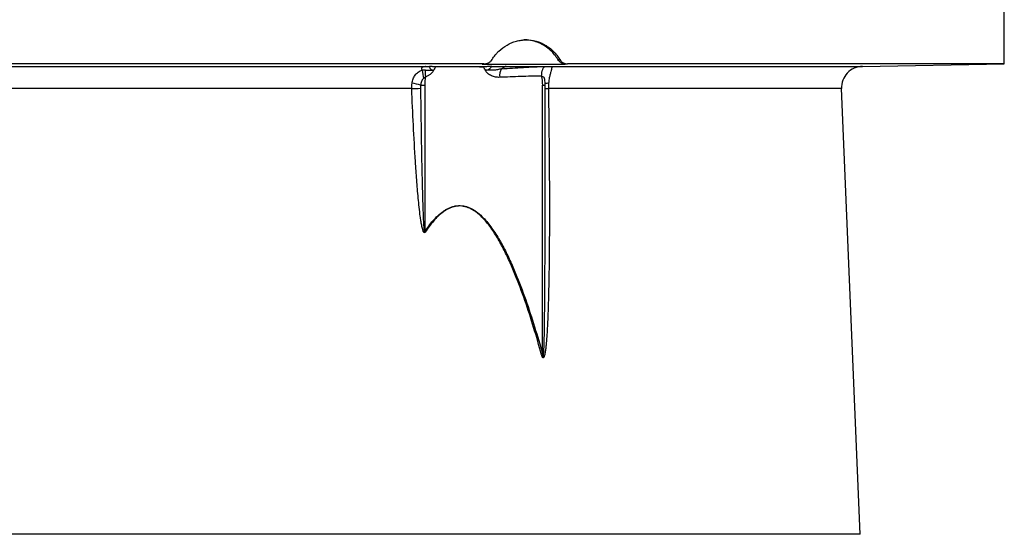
# Model space of a CAD drawing. Header units: millimetres. Extents: x 1760 to 3240, y 826 to 4276.
# Tile 5 of 10: x 2427 to 2888, y 1947 to 2188. Entities that reach past the tile are written whole.
import ezdxf

# ---------------------------------------------------------------- set-up
doc = ezdxf.new("R2010")
doc.units = ezdxf.units.MM

msp = doc.modelspace()

# ---------------------------------------------------------------- linework, layer by layer
at = {"color": 7, "linetype": 'Continuous', "lineweight": 25}
for p, q in [((2888, 2167.13), (2888, 2195.13)), ((2678.78, 2169.24), (2679.65, 2169.28)), ((2644.16, 2167.13), (2112, 2167.13)), ((2621.64, 2165.84), (2621.54, 2165.84)), ((2643.82, 2165.77), (2621.59, 2165.77)), ((2642.02, 2165.77), (2643.77, 2165.84)), ((2643.33, 2167.09), (2644.16, 2167.13)), ((2643.33, 2167.09), (2682.42, 2167.09)), ((2643.52, 2167.1), (2644.35, 2167.13)), ((2643.86, 2165.84), (2643.77, 2165.84)), ((2683.28, 2167.13), (2682.42, 2167.09)), ((2888, 2167.13), (2683.28, 2167.13)), ((2821.54, 2165.97), (2888, 2167.13)), ((2614.46, 2157.13), (2616.39, 2157.13)), ((2616.39, 2157.13), (2616.39, 2088.46)), ((2671.67, 2031.01), (2671.67, 2157.13)), ((2672.83, 2112.6), (2672.83, 2157.13)), ((2820.38, 1946.61), (2811.72, 2155.55))]:
    msp.add_line(p, q, dxfattribs=at)
at = {"color": 1, "linetype": 'Continuous', "lineweight": 25}
for p, q in [((2178.46, 2165.97), (2616.6, 2165.97)), ((2654.6, 2165.97), (2821.54, 2165.97)), ((2610.31, 2155.55), (2188.28, 2155.55)), ((2671.67, 2157.13), (2672.83, 2157.13)), ((2811.72, 2155.55), (2674.33, 2155.55)), ((2820.38, 1946.61), (2179.62, 1946.61))]:
    msp.add_line(p, q, dxfattribs=at)
at = {"color": 7, "linetype": 'Continuous', "lineweight": 25, "flags": 128}
msp.add_lwpolyline([(2671.19, 2161.45), (2671.22, 2162.29), (2671.31, 2163.1), (2671.47, 2163.85), (2671.68, 2164.52), (2671.94, 2165.08), (2672.24, 2165.51), (2672.57, 2165.8), (2672.92, 2165.94)], dxfattribs=at)
at = {"color": 7, "linetype": 'Continuous', "lineweight": 25}
for centre, radius, start, end in [((2662.68, 2170.54), 47.94, 187.5187, 192.3982), ((2616.04, 2169.64), 3.78, 268.6264, 281.9644), ((2624.03, 2163.27), 7.49, 171.9442, 195.8128), ((2634.52, 2157.53), 15.41, 147.3511, 153.6621), ((2634.31, 2157.65), 15.09, 147.1102, 147.444), ((2631.1, 2157.65), 15.09, 32.556, 32.8898), ((2630.89, 2157.53), 15.41, 26.3379, 32.6489), ((2658.14, 2161.45), 6.64, 149.2843, 185.2095), ((2654.06, 2170.35), 4.49, 259.021, 271.2066), ((2821.71, 2155.97), 10, 91, 182.3736), ((2636.17, 2157.13), 19.78, 168.0405, 180.0111), ((2651.91, 2157.13), 19.77, 359.9869, 12.6311), ((2605.8, 2300.54), 145.06, 271.7812, 273.4075), ((2605.61, 2128.71), 29.76, 72.6975, 80.609), ((2626.13, 2100.48), 15.47, 230.9795, 232.0891), ((2679.71, 2007.47), 24.87, 108.8499, 110.1367)]:
    msp.add_arc(centre, radius, start, end, dxfattribs=at)
at = {"color": 1, "linetype": 'Continuous', "lineweight": 25}
for centre, radius, start, end in [((2674.51, 2152.44), 5.63, 90.7484, 107.7975), ((2674.4, 2184.38), 28.83, 266.866, 269.8598)]:
    msp.add_arc(centre, radius, start, end, dxfattribs=at)
at = {"color": 7, "linetype": 'Continuous', "lineweight": 25}
for points, knots in [([(2647.97, 2169.28), (2648.42, 2169.98), (2648.91, 2170.64), (2649.69, 2171.6), (2649.96, 2171.91), (2650.52, 2172.52), (2650.81, 2172.81), (2652.3, 2174.23), (2653.59, 2175.2), (2655.32, 2176.19), (2655.68, 2176.38), (2656.39, 2176.73), (2656.76, 2176.89), (2657.86, 2177.35), (2658.6, 2177.6), (2660.11, 2178.01), (2660.87, 2178.16), (2662.42, 2178.37), (2663.2, 2178.42), (2665.53, 2178.42), (2667.05, 2178.22), (2668.93, 2177.7), (2669.31, 2177.59), (2670.04, 2177.33), (2670.41, 2177.19), (2671.48, 2176.74), (2672.18, 2176.39), (2673.53, 2175.6), (2674.19, 2175.16), (2675.46, 2174.19), (2676.06, 2173.66), (2677.19, 2172.53), (2677.73, 2171.93), (2678.49, 2170.98), (2678.73, 2170.65), (2679.2, 2169.98), (2679.43, 2169.63), (2679.65, 2169.28)], [0, 0, 0, 0, 0.0625, 0.0625, 0.09375, 0.09375, 0.125, 0.125, 0.25, 0.25, 0.28125, 0.28125, 0.3125, 0.3125, 0.375, 0.375, 0.4375, 0.4375, 0.5, 0.5, 0.625, 0.625, 0.65625, 0.65625, 0.6875, 0.6875, 0.75, 0.75, 0.8125, 0.8125, 0.875, 0.875, 0.9375, 0.9375, 0.96875, 0.96875, 1, 1, 1, 1]), ([(2678.78, 2169.24), (2678.29, 2169.99), (2677.28, 2171.5), (2675.3, 2173.61), (2672.86, 2175.55), (2669.97, 2177.1), (2666.84, 2178.06), (2664.29, 2178.46), (2662.8, 2178.34), (2662.41, 2178.3)], [0, 0, 0, 0, 0.13151, 0.265366, 0.431429, 0.602314, 0.76825, 0.939014, 1, 1, 1, 1]), ([(2644.16, 2167.13), (2644.54, 2167.13), (2644.9, 2167.18), (2645.63, 2167.37), (2645.98, 2167.51), (2646.47, 2167.79), (2646.63, 2167.89), (2646.94, 2168.12), (2647.09, 2168.24), (2647.51, 2168.64), (2647.76, 2168.94), (2647.97, 2169.28)], [0, 0, 0, 0, 0.25, 0.25, 0.5, 0.5, 0.625, 0.625, 0.75, 0.75, 1, 1, 1, 1]), ([(2682.42, 2167.09), (2682.06, 2167.09), (2681.71, 2167.14), (2681.2, 2167.28), (2681.03, 2167.34), (2680.69, 2167.49), (2680.53, 2167.57), (2680.22, 2167.76), (2680.06, 2167.86), (2679.77, 2168.09), (2679.63, 2168.21), (2679.23, 2168.61), (2678.99, 2168.91), (2678.78, 2169.24)], [0, 0, 0, 0, 0.25, 0.25, 0.375, 0.375, 0.5, 0.5, 0.625, 0.625, 0.75, 0.75, 1, 1, 1, 1]), ([(2679.65, 2169.28), (2679.85, 2168.94), (2680.09, 2168.65), (2680.49, 2168.25), (2680.63, 2168.12), (2680.93, 2167.89), (2681.08, 2167.79), (2681.39, 2167.61), (2681.55, 2167.52), (2681.88, 2167.38), (2682.06, 2167.32), (2682.58, 2167.18), (2682.93, 2167.13), (2683.28, 2167.13)], [0, 0, 0, 0, 0.25, 0.25, 0.375, 0.375, 0.5, 0.5, 0.625, 0.625, 0.75, 0.75, 1, 1, 1, 1]), ([(2610.46, 2158.08), (2610.58, 2158.78), (2610.75, 2159.45), (2611.12, 2160.42), (2611.26, 2160.73), (2611.58, 2161.32), (2611.75, 2161.6), (2612.14, 2162.14), (2612.35, 2162.4), (2612.82, 2162.88), (2613.06, 2163.1), (2613.6, 2163.5), (2613.89, 2163.68), (2614.5, 2164.01), (2614.82, 2164.15), (2615.16, 2164.26)], [0, 0, 0, 0, 0.25, 0.25, 0.375, 0.375, 0.5, 0.5, 0.625, 0.625, 0.75, 0.75, 0.875, 0.875, 1, 1, 1, 1]), ([(2615.16, 2164.26), (2615.08, 2164.45), (2615.03, 2164.63), (2615.02, 2164.97), (2615.05, 2165.13), (2615.18, 2165.41), (2615.28, 2165.53), (2615.56, 2165.73), (2615.74, 2165.81), (2615.95, 2165.86)], [0, 0, 0, 0, 0.25, 0.25, 0.5, 0.5, 0.75, 0.75, 1, 1, 1, 1]), ([(2615.16, 2164.26), (2615.3, 2164.29), (2615.44, 2164.32), (2615.71, 2164.36), (2615.84, 2164.38), (2616.09, 2164.39), (2616.2, 2164.38), (2616.41, 2164.36), (2616.51, 2164.35), (2616.61, 2164.32)], [0, 0, 0, 0, 0.25, 0.25, 0.5, 0.5, 0.75, 0.75, 1, 1, 1, 1]), ([(2616.61, 2164.32), (2616.9, 2164.25), (2617.2, 2164.2), (2617.84, 2164.13), (2618.17, 2164.12), (2618.67, 2164.14), (2618.85, 2164.16), (2619.2, 2164.18), (2619.37, 2164.19), (2619.74, 2164.2), (2619.93, 2164.21), (2620.31, 2164.25), (2620.51, 2164.3), (2620.7, 2164.36)], [0, 0, 0, 0, 0.25, 0.25, 0.5, 0.5, 0.625, 0.625, 0.75, 0.75, 0.875, 0.875, 1, 1, 1, 1]), ([(2616.82, 2161.23), (2617.22, 2161.35), (2617.61, 2161.5), (2618.17, 2161.78), (2618.35, 2161.88), (2618.71, 2162.1), (2618.89, 2162.22), (2619.41, 2162.6), (2619.72, 2162.89), (2620.13, 2163.4), (2620.26, 2163.59), (2620.43, 2163.87), (2620.49, 2163.97), (2620.6, 2164.17), (2620.65, 2164.27), (2620.7, 2164.36)], [0, 0, 0, 0, 0.25, 0.25, 0.375, 0.375, 0.5, 0.5, 0.75, 0.75, 0.875, 0.875, 0.9375, 0.9375, 1, 1, 1, 1]), ([(2616.83, 2165.94), (2616.91, 2165.93), (2617.14, 2165.91), (2617.59, 2165.89), (2617.77, 2165.89), (2618.15, 2165.88), (2618.36, 2165.87), (2618.58, 2165.86)], [0, 0, 0, 0, 0.5, 0.5, 0.75, 0.75, 1, 1, 1, 1]), ([(2621.54, 2165.84), (2621.23, 2165.84), (2620.93, 2165.84), (2620.35, 2165.84), (2620.08, 2165.84), (2619.58, 2165.85), (2619.34, 2165.85), (2618.92, 2165.86), (2618.74, 2165.86), (2618.58, 2165.86)], [0, 0, 0, 0, 0.25, 0.25, 0.5, 0.5, 0.75, 0.75, 1, 1, 1, 1]), ([(2618.58, 2165.86), (2618.62, 2165.65), (2618.69, 2165.43), (2618.84, 2165.12), (2618.9, 2165.01), (2619.03, 2164.82), (2619.11, 2164.72), (2619.29, 2164.55), (2619.39, 2164.48), (2619.62, 2164.36), (2619.74, 2164.32), (2620.13, 2164.25), (2620.42, 2164.28), (2620.7, 2164.36)], [0, 0, 0, 0, 0.25, 0.25, 0.375, 0.375, 0.5, 0.5, 0.625, 0.625, 0.75, 0.75, 1, 1, 1, 1]), ([(2647.86, 2165.86), (2647.53, 2165.86), (2647.18, 2165.86), (2646.5, 2165.85), (2646.16, 2165.85), (2645.14, 2165.84), (2644.49, 2165.84), (2643.86, 2165.84)], [0, 0, 0, 0, 0.25, 0.25, 0.5, 0.5, 1, 1, 1, 1]), ([(2644.7, 2164.36), (2644.84, 2164.32), (2644.99, 2164.3), (2645.28, 2164.27), (2645.44, 2164.27), (2645.74, 2164.32), (2645.89, 2164.36), (2646.19, 2164.48), (2646.33, 2164.56), (2646.74, 2164.81), (2646.98, 2165.01), (2647.45, 2165.43), (2647.66, 2165.65), (2647.86, 2165.86)], [0, 0, 0, 0, 0.125, 0.125, 0.25, 0.25, 0.375, 0.375, 0.5, 0.5, 0.75, 0.75, 1, 1, 1, 1]), ([(2652.43, 2164.84), (2651.79, 2164.68), (2651.15, 2164.54), (2649.85, 2164.3), (2649.19, 2164.2), (2648.21, 2164.14), (2647.88, 2164.13), (2647.23, 2164.13), (2646.9, 2164.15), (2646.41, 2164.18), (2646.25, 2164.19), (2645.93, 2164.2), (2645.77, 2164.2), (2645.45, 2164.21), (2645.3, 2164.23), (2644.99, 2164.28), (2644.84, 2164.32), (2644.7, 2164.36)], [0, 0, 0, 0, 0.25, 0.25, 0.5, 0.5, 0.625, 0.625, 0.75, 0.75, 0.8125, 0.8125, 0.875, 0.875, 0.9375, 0.9375, 1, 1, 1, 1]), ([(2651.53, 2160.85), (2650.86, 2160.82), (2650.21, 2160.87), (2649.24, 2161.05), (2648.92, 2161.13), (2648.28, 2161.32), (2647.96, 2161.44), (2647.35, 2161.71), (2647.05, 2161.87), (2646.48, 2162.23), (2646.2, 2162.44), (2645.69, 2162.9), (2645.45, 2163.16), (2645.14, 2163.59), (2645.05, 2163.74), (2644.87, 2164.05), (2644.79, 2164.21), (2644.7, 2164.36)], [0, 0, 0, 0, 0.25, 0.25, 0.375, 0.375, 0.5, 0.5, 0.625, 0.625, 0.75, 0.75, 0.875, 0.875, 0.9375, 0.9375, 1, 1, 1, 1]), ([(2647.86, 2165.86), (2648.33, 2165.87), (2648.8, 2165.88), (2649.73, 2165.89), (2650.18, 2165.89), (2651.08, 2165.91), (2651.52, 2165.91), (2652.38, 2165.93), (2652.8, 2165.93), (2653.2, 2165.94)], [0, 0, 0, 0, 0.25, 0.25, 0.5, 0.5, 0.75, 0.75, 1, 1, 1, 1]), ([(2652.43, 2164.84), (2655.81, 2165.07), (2659.21, 2165.31), (2666.04, 2165.72), (2669.47, 2165.88), (2672.92, 2165.94)], [0, 0, 0, 0, 0.5, 0.5, 1, 1, 1, 1]), ([(2654.15, 2165.86), (2653.99, 2165.78), (2653.76, 2165.65), (2653.32, 2165.39), (2653.16, 2165.29), (2652.81, 2165.08), (2652.62, 2164.96), (2652.43, 2164.84)], [0, 0, 0, 0, 0.5, 0.5, 0.75, 0.75, 1, 1, 1, 1]), ([(2672.92, 2165.94), (2673.26, 2165.95), (2673.58, 2165.95), (2674.01, 2165.95), (2674.15, 2165.95), (2674.41, 2165.95), (2674.54, 2165.94), (2674.76, 2165.93), (2674.87, 2165.93), (2675.06, 2165.91), (2675.15, 2165.91), (2675.38, 2165.87), (2675.51, 2165.84), (2675.7, 2165.76), (2675.77, 2165.7), (2675.86, 2165.56), (2675.89, 2165.48), (2675.91, 2165.28), (2675.9, 2165.17), (2675.86, 2164.9), (2675.83, 2164.75), (2675.71, 2164.26), (2675.6, 2163.87), (2675.41, 2163.18), (2675.34, 2162.94), (2675.21, 2162.43), (2675.14, 2162.16), (2674.94, 2161.33), (2674.81, 2160.71), (2674.59, 2159.44), (2674.5, 2158.77), (2674.43, 2158.08)], [0, 0, 0, 0, 0.0625, 0.0625, 0.09375, 0.09375, 0.125, 0.125, 0.15625, 0.15625, 0.1875, 0.1875, 0.25, 0.25, 0.3125, 0.3125, 0.375, 0.375, 0.4375, 0.4375, 0.5, 0.5, 0.625, 0.625, 0.6875, 0.6875, 0.75, 0.75, 0.875, 0.875, 1, 1, 1, 1]), ([(2615.86, 2160.24), (2615.64, 2160.06), (2615.43, 2159.84), (2615.1, 2159.36), (2614.96, 2159.1), (2614.74, 2158.56), (2614.65, 2158.28), (2614.53, 2157.71), (2614.48, 2157.42), (2614.46, 2157.13)], [0, 0, 0, 0, 0.25, 0.25, 0.5, 0.5, 0.75, 0.75, 1, 1, 1, 1]), ([(2616.82, 2161.23), (2616.67, 2161.06), (2616.53, 2160.88), (2616.21, 2160.55), (2616.05, 2160.39), (2615.86, 2160.24)], [0, 0, 0, 0, 0.5, 0.5, 1, 1, 1, 1]), ([(2671.19, 2161.45), (2667.92, 2161.42), (2664.64, 2161.33), (2658.08, 2161.1), (2654.81, 2160.97), (2651.53, 2160.85)], [0, 0, 0, 0, 0.5, 0.5, 1, 1, 1, 1]), ([(2672.83, 2157.13), (2672.82, 2157.59), (2672.82, 2158.49), (2672.69, 2159.38), (2672.63, 2159.82)], [0, 0, 0, 0, 0.510284, 1, 1, 1, 1]), ([(2672.66, 2159.82), (2672.66, 2159.88), (2672.64, 2160), (2672.64, 2160.01), (2672.64, 2160.02)], [0, 0, 0, 0, 0.519232, 1, 1, 1, 1]), ([(2616.62, 2088.27), (2616.58, 2088.2), (2616.52, 2088.13), (2616.42, 2088.06), (2616.38, 2088.03), (2616.3, 2088.01), (2616.26, 2088.02), (2616.14, 2088.05), (2616.07, 2088.11), (2615.95, 2088.24), (2615.91, 2088.32), (2615.77, 2088.55), (2615.7, 2088.71), (2615.58, 2089.04), (2615.52, 2089.21), (2615.37, 2089.73), (2615.28, 2090.07), (2615.12, 2090.77), (2615.04, 2091.12), (2614.84, 2092.17), (2614.72, 2092.87), (2614.5, 2094.29), (2614.4, 2094.99), (2614.12, 2097.12), (2613.95, 2098.54), (2613.64, 2101.38), (2613.5, 2102.8), (2613.11, 2107.07), (2612.87, 2109.92), (2612.45, 2115.62), (2612.25, 2118.47), (2611.7, 2127.02), (2611.38, 2132.73), (2610.81, 2144.14), (2610.55, 2149.85), (2610.31, 2155.55)], [0, 0, 0, 0, 0.003906, 0.003906, 0.005859, 0.005859, 0.007812, 0.007812, 0.011719, 0.011719, 0.015625, 0.015625, 0.023438, 0.023438, 0.03125, 0.03125, 0.046875, 0.046875, 0.0625, 0.0625, 0.09375, 0.09375, 0.125, 0.125, 0.1875, 0.1875, 0.25, 0.25, 0.375, 0.375, 0.5, 0.5, 0.75, 0.75, 1, 1, 1, 1]), ([(2614.42, 2155.74), (2614.57, 2144.43), (2614.74, 2133.12), (2615.08, 2116.15), (2615.2, 2110.49), (2615.44, 2102.01), (2615.53, 2099.19), (2615.7, 2094.95), (2615.77, 2093.54), (2615.89, 2091.42), (2615.93, 2090.71), (2616.02, 2089.65), (2616.05, 2089.3), (2616.12, 2088.77), (2616.14, 2088.59), (2616.19, 2088.38), (2616.2, 2088.33), (2616.23, 2088.27), (2616.24, 2088.25), (2616.25, 2088.22), (2616.26, 2088.21), (2616.28, 2088.2), (2616.29, 2088.2), (2616.32, 2088.22), (2616.33, 2088.25), (2616.34, 2088.29), (2616.35, 2088.31), (2616.37, 2088.37), (2616.38, 2088.42), (2616.39, 2088.46)], [0, 0, 0, 0, 0.5, 0.5, 0.75, 0.75, 0.875, 0.875, 0.9375, 0.9375, 0.96875, 0.96875, 0.984375, 0.984375, 0.992188, 0.992188, 0.994141, 0.994141, 0.995117, 0.995117, 0.995605, 0.995605, 0.996094, 0.996094, 0.99707, 0.99707, 0.998047, 0.998047, 1, 1, 1, 1]), ([(2674.33, 2155.55), (2674.51, 2144.85), (2674.64, 2134.15), (2674.81, 2112.75), (2674.85, 2102.05), (2674.8, 2086), (2674.76, 2080.66), (2674.64, 2069.96), (2674.55, 2064.62), (2674.35, 2056.6), (2674.28, 2053.93), (2674.09, 2048.59), (2673.98, 2045.93), (2673.76, 2041.93), (2673.68, 2040.6), (2673.49, 2037.94), (2673.39, 2036.61), (2673.19, 2034.62), (2673.12, 2033.96), (2672.95, 2032.64), (2672.85, 2031.99), (2672.66, 2031.01), (2672.59, 2030.69), (2672.46, 2030.22), (2672.41, 2030.06), (2672.32, 2029.84), (2672.29, 2029.76), (2672.21, 2029.62), (2672.17, 2029.55), (2672.07, 2029.44), (2672, 2029.39), (2671.9, 2029.38), (2671.86, 2029.39), (2671.79, 2029.42), (2671.76, 2029.44), (2671.68, 2029.52), (2671.63, 2029.59), (2671.55, 2029.73), (2671.51, 2029.8), (2671.4, 2030.02), (2671.35, 2030.18), (2671.24, 2030.5), (2671.19, 2030.66), (2671.15, 2030.82)], [0, 0, 0, 0, 0.25, 0.25, 0.5, 0.5, 0.625, 0.625, 0.75, 0.75, 0.8125, 0.8125, 0.875, 0.875, 0.90625, 0.90625, 0.9375, 0.9375, 0.953125, 0.953125, 0.96875, 0.96875, 0.976563, 0.976563, 0.980469, 0.980469, 0.982422, 0.982422, 0.984375, 0.984375, 0.986328, 0.986328, 0.987305, 0.987305, 0.988281, 0.988281, 0.990234, 0.990234, 0.992188, 0.992188, 0.996094, 0.996094, 1, 1, 1, 1]), ([(2672.81, 2089.46), (2672.82, 2090.17), (2672.85, 2097.89), (2672.83, 2105.6), (2672.8, 2112.6)], [0, 0, 0, 0, 0.09279, 1, 1, 1, 1]), ([(2616.39, 2088.46), (2617.6, 2090.28), (2618.9, 2092.03), (2621.04, 2094.47), (2621.78, 2095.25), (2623.34, 2096.71), (2624.15, 2097.38), (2625.44, 2098.3), (2625.88, 2098.58), (2626.79, 2099.12), (2627.26, 2099.36), (2628.2, 2099.8), (2628.68, 2099.99), (2629.67, 2100.31), (2630.17, 2100.44), (2631.7, 2100.72), (2632.72, 2100.77), (2634.25, 2100.62), (2634.76, 2100.54), (2635.76, 2100.3), (2636.25, 2100.15), (2637.7, 2099.61), (2638.62, 2099.14), (2639.96, 2098.3), (2640.39, 2098), (2641.24, 2097.37), (2641.65, 2097.03), (2642.86, 2095.99), (2643.63, 2095.24), (2645.1, 2093.66), (2645.8, 2092.84), (2647.8, 2090.3), (2649.02, 2088.51), (2650.75, 2085.74), (2651.3, 2084.8), (2652.39, 2082.89), (2652.91, 2081.92), (2654.45, 2079), (2655.41, 2077.02), (2657.26, 2073.01), (2658.14, 2070.98), (2660.68, 2064.83), (2662.24, 2060.68), (2665.19, 2052.31), (2666.57, 2048.08), (2669.21, 2039.58), (2670.47, 2035.31), (2671.67, 2031.01)], [0, 0, 0, 0, 0.0625, 0.0625, 0.09375, 0.09375, 0.125, 0.125, 0.140625, 0.140625, 0.15625, 0.15625, 0.171875, 0.171875, 0.1875, 0.1875, 0.21875, 0.21875, 0.234375, 0.234375, 0.25, 0.25, 0.28125, 0.28125, 0.296875, 0.296875, 0.3125, 0.3125, 0.34375, 0.34375, 0.375, 0.375, 0.4375, 0.4375, 0.46875, 0.46875, 0.5, 0.5, 0.5625, 0.5625, 0.625, 0.625, 0.75, 0.75, 0.875, 0.875, 1, 1, 1, 1]), ([(2671.15, 2030.82), (2669.96, 2035.1), (2668.73, 2039.36), (2666.13, 2047.83), (2664.77, 2052.04), (2661.88, 2060.39), (2660.35, 2064.53), (2657.85, 2070.66), (2656.98, 2072.68), (2655.17, 2076.69), (2654.22, 2078.67), (2652.71, 2081.59), (2652.2, 2082.55), (2651.13, 2084.46), (2650.59, 2085.4), (2648.89, 2088.18), (2647.69, 2089.97), (2645.72, 2092.52), (2645.04, 2093.35), (2643.59, 2094.94), (2642.84, 2095.69), (2641.65, 2096.75), (2641.24, 2097.09), (2640.41, 2097.73), (2639.98, 2098.03), (2638.65, 2098.89), (2637.74, 2099.37), (2636.31, 2099.93), (2635.83, 2100.08), (2634.83, 2100.33), (2634.32, 2100.42), (2632.8, 2100.58), (2631.79, 2100.54), (2630.27, 2100.26), (2629.77, 2100.14), (2628.79, 2099.82), (2628.31, 2099.63), (2627.37, 2099.19), (2626.91, 2098.95), (2626, 2098.41), (2625.57, 2098.13), (2624.29, 2097.21), (2623.49, 2096.53), (2621.95, 2095.07), (2621.21, 2094.29), (2619.1, 2091.85), (2617.82, 2090.1), (2616.62, 2088.27)], [0, 0, 0, 0, 0.125, 0.125, 0.25, 0.25, 0.375, 0.375, 0.4375, 0.4375, 0.5, 0.5, 0.53125, 0.53125, 0.5625, 0.5625, 0.625, 0.625, 0.65625, 0.65625, 0.6875, 0.6875, 0.703125, 0.703125, 0.71875, 0.71875, 0.75, 0.75, 0.765625, 0.765625, 0.78125, 0.78125, 0.8125, 0.8125, 0.828125, 0.828125, 0.84375, 0.84375, 0.859375, 0.859375, 0.875, 0.875, 0.90625, 0.90625, 0.9375, 0.9375, 1, 1, 1, 1])]:
    msp.add_open_spline(points, degree=3, knots=knots, dxfattribs=at)
for points in [[(2615.95, 2165.86), (2616.19, 2165.92), (2616.4, 2165.96), (2616.6, 2165.97)], [(2616.83, 2165.94), (2616.78, 2165.95), (2616.7, 2165.96), (2616.6, 2165.97)], [(2653.2, 2165.94), (2653.65, 2165.95), (2654.12, 2165.96), (2654.6, 2165.97)], [(2654.6, 2165.97), (2654.43, 2165.96), (2654.28, 2165.92), (2654.15, 2165.86)], [(2610.31, 2155.55), (2610.28, 2156.41), (2610.33, 2157.25), (2610.46, 2158.08)], [(2614.46, 2157.13), (2614.43, 2156.67), (2614.42, 2156.2), (2614.42, 2155.74)], [(2674.43, 2158.08), (2674.35, 2157.24), (2674.32, 2156.4), (2674.33, 2155.55)]]:
    msp.add_open_spline(points, degree=3, dxfattribs=at)
at = {"color": 1, "linetype": 'Continuous', "lineweight": 25}
for points, knots in [([(2672.65, 2159.82), (2672.63, 2159.95), (2672.59, 2160.35), (2672.37, 2160.8), (2671.87, 2161.12), (2671.42, 2161.34), (2671.19, 2161.45)], [0, 0, 0, 0, 0.152895, 0.453236, 0.724473, 1, 1, 1, 1]), ([(2671.67, 2031.01), (2671.7, 2030.68), (2671.74, 2030.26), (2671.81, 2029.81), (2671.85, 2029.67), (2671.87, 2029.61), (2671.89, 2029.58), (2671.9, 2029.57), (2671.91, 2029.57), (2671.92, 2029.57), (2671.93, 2029.58), (2671.95, 2029.6), (2671.99, 2029.72), (2672.07, 2030.22), (2672.23, 2032.25), (2672.5, 2040.39), (2672.74, 2059.85), (2672.79, 2077.76), (2672.81, 2089.46)], [0, 0, 0, 0, 0.0162812, 0.0203522, 0.0223894, 0.0234111, 0.0237828, 0.023968, 0.0241239, 0.0242806, 0.0244675, 0.0247908, 0.0258214, 0.0306043, 0.049591, 0.1254184, 0.428618, 1, 1, 1, 1])]:
    msp.add_open_spline(points, degree=3, knots=knots, dxfattribs=at)

doc.saveas('drawing.dxf')
